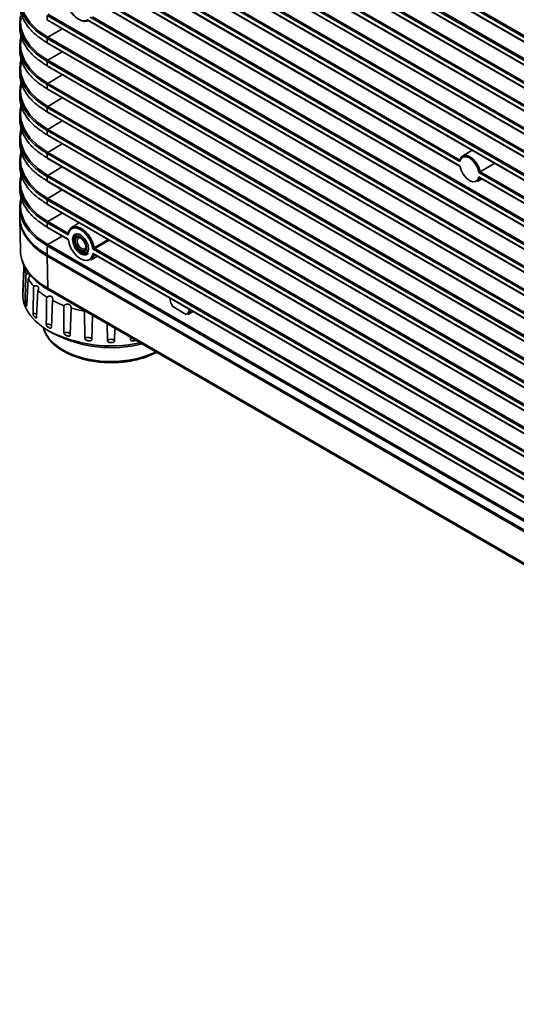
# Model space of a CAD drawing. Header units: millimetres. Extents: x 0 to 1118, y 0 to 864.
# Tile 3 of 250: x 102 to 135, y 132 to 198. Entities that reach past the tile are written whole.
import ezdxf

# ---------------------------------------------------------------- set-up
doc = ezdxf.new("R2010")
doc.units = ezdxf.units.MM

msp = doc.modelspace()

# ---------------------------------------------------------------- linework, layer by layer
at = {"color": 7, "linetype": 'Continuous', "lineweight": 35}
for p, q in [((188.261, 166.402), (104.292, 214.876)), ((104.292, 214.589), (188.261, 166.115)), ((104.336, 214.952), (188.305, 166.478)), ((104.305, 214.56), (188.274, 166.086)), ((188.261, 164.871), (104.292, 213.345)), ((104.336, 213.421), (188.305, 164.947)), ((104.292, 213.058), (188.261, 164.584)), ((104.305, 213.029), (188.274, 164.555)), ((188.261, 163.34), (104.292, 211.814)), ((104.292, 211.527), (188.261, 163.053)), ((104.305, 211.498), (188.274, 163.024)), ((104.336, 211.89), (188.305, 163.416)), ((188.261, 161.809), (104.292, 210.283)), ((104.336, 210.359), (188.305, 161.885)), ((104.292, 209.996), (188.261, 161.522)), ((104.305, 209.967), (188.274, 161.493)), ((104.292, 206.934), (188.261, 158.46)), ((104.305, 206.905), (188.274, 158.431)), ((188.261, 160.278), (106.977, 207.203)), ((107.053, 207.26), (188.305, 160.354)), ((107.142, 206.82), (188.261, 159.991)), ((107.235, 206.745), (188.274, 159.962)), ((188.261, 157.216), (104.292, 205.69)), ((104.336, 205.766), (188.305, 157.292)), ((188.261, 158.747), (106.759, 205.798)), ((107.048, 205.732), (188.305, 158.823)), ((104.292, 205.403), (188.261, 156.929)), ((104.305, 205.374), (188.274, 156.9)), ((188.261, 154.154), (104.292, 202.628)), ((104.292, 202.341), (188.261, 153.867)), ((104.305, 202.312), (188.274, 153.838)), ((104.336, 202.704), (188.305, 154.23)), ((188.261, 152.623), (104.292, 201.097)), ((104.336, 201.173), (188.305, 152.699)), ((106.759, 199.386), (188.261, 152.335)), ((106.985, 199.234), (188.274, 152.307)), ((131.721, 188.325), (113.277, 198.973)), ((113.386, 199.011), (131.729, 188.422)), ((113.277, 198.685), (131.721, 188.038)), ((113.336, 198.63), (131.709, 188.024)), ((188.261, 149.561), (104.292, 198.035)), ((104.292, 198.035), (104.292, 197.748)), ((104.292, 197.748), (188.261, 149.273)), ((104.305, 197.719), (188.274, 149.245)), ((104.336, 198.111), (188.305, 149.637)), ((106.977, 197.729), (188.261, 150.804)), ((107.013, 197.687), (188.274, 150.776)), ((188.261, 151.092), (107.142, 197.921)), ((107.298, 197.933), (188.305, 151.168)), ((102.462, 197.525), (102.462, 197.237)), ((105.29, 197.151), (104.336, 196.58)), ((102.578, 196.523), (102.556, 196.342)), ((188.261, 148.03), (104.292, 196.504)), ((104.292, 196.504), (104.292, 196.217)), ((104.336, 196.58), (188.305, 148.106)), ((102.462, 195.994), (102.462, 195.706)), ((104.292, 196.217), (188.261, 147.742)), ((104.305, 196.188), (188.274, 147.714)), ((105.29, 195.62), (104.336, 195.049)), ((102.578, 194.992), (102.556, 194.811)), ((188.261, 146.499), (104.292, 194.973)), ((104.292, 194.973), (104.292, 194.686)), ((104.336, 195.049), (188.305, 146.575)), ((102.462, 194.463), (102.462, 194.175)), ((104.292, 194.686), (188.261, 146.211)), ((104.305, 194.657), (188.274, 146.183)), ((105.29, 194.088), (104.336, 193.518)), ((102.578, 193.461), (102.556, 193.28)), ((188.261, 144.968), (104.292, 193.442)), ((104.292, 193.442), (104.292, 193.155)), ((104.292, 193.155), (188.261, 144.68)), ((104.305, 193.126), (188.274, 144.652)), ((104.336, 193.518), (188.305, 145.044)), ((102.462, 192.932), (102.462, 192.644)), ((105.29, 192.557), (104.336, 191.987)), ((102.578, 191.93), (102.556, 191.749)), ((188.261, 143.437), (104.292, 191.911)), ((104.292, 191.911), (104.292, 191.624)), ((104.336, 191.987), (188.305, 143.513)), ((102.462, 191.401), (102.462, 191.113)), ((104.292, 191.624), (188.261, 143.149)), ((104.305, 191.595), (188.274, 143.121)), ((102.578, 190.399), (102.556, 190.218)), ((188.261, 141.906), (104.292, 190.38)), ((104.292, 190.38), (104.292, 190.093)), ((105.29, 191.026), (104.336, 190.456)), ((104.336, 190.456), (188.305, 141.982)), ((102.462, 189.87), (102.462, 189.582)), ((104.292, 190.093), (188.261, 141.618)), ((104.305, 190.064), (188.274, 141.59)), ((105.29, 189.495), (104.336, 188.925)), ((132.545, 189.072), (131.904, 188.683)), ((102.578, 188.868), (102.556, 188.687)), ((188.261, 140.375), (104.292, 188.849)), ((104.292, 188.849), (104.292, 188.562)), ((104.292, 188.562), (188.261, 140.087)), ((104.305, 188.533), (188.274, 140.059)), ((104.336, 188.925), (188.305, 140.451)), ((102.462, 188.339), (102.462, 188.051)), ((105.29, 187.964), (104.336, 187.394)), ((134.037, 188.211), (133.07, 187.648)), ((102.578, 187.337), (102.556, 187.156)), ((188.261, 138.844), (104.292, 187.318)), ((104.292, 187.318), (104.292, 187.031)), ((104.336, 187.394), (188.305, 138.92)), ((132.882, 186.99), (133.198, 187.164)), ((167.518, 167.66), (132.991, 187.592)), ((132.991, 187.305), (167.518, 167.372)), ((133.029, 187.261), (167.506, 167.358)), ((133.07, 187.648), (167.526, 167.756)), ((102.462, 186.808), (102.462, 186.519)), ((104.292, 187.031), (188.261, 138.556)), ((104.305, 187.002), (188.274, 138.528)), ((102.578, 185.806), (102.556, 185.625)), ((105.29, 186.433), (104.336, 185.863)), ((104.336, 185.863), (188.305, 137.389)), ((102.462, 185.277), (102.462, 184.683)), ((188.261, 137.313), (104.292, 185.787)), ((104.292, 185.787), (104.292, 185.5)), ((104.292, 185.5), (188.261, 137.025)), ((104.305, 185.471), (188.274, 136.997)), ((102.462, 184.537), (102.508, 182.39)), ((105.29, 184.902), (104.336, 184.332)), ((104.292, 184.256), (104.292, 183.969)), ((105.671, 183.46), (104.292, 184.256)), ((104.292, 183.969), (105.671, 183.173)), ((104.305, 183.94), (105.637, 183.171)), ((104.336, 184.332), (105.648, 183.574)), ((106.422, 184.249), (105.912, 183.941)), ((105.29, 183.371), (104.336, 182.801)), ((105.648, 183.574), (105.69, 183.6)), ((188.261, 134.251), (104.292, 182.725)), ((104.292, 182.725), (104.292, 182.132)), ((104.336, 182.801), (188.305, 134.327)), ((106.096, 183.162), (106.096, 183.071)), ((108.41, 183.101), (107.443, 182.539)), ((107.443, 182.539), (145.446, 160.6)), ((104.292, 182.132), (188.261, 133.658)), ((104.292, 182.03), (188.261, 133.556)), ((104.292, 182.03), (104.325, 179.902)), ((106.502, 182.367), (106.58, 182.322)), ((107.163, 181.774), (107.622, 182.026)), ((145.469, 160.486), (107.333, 182.501)), ((107.333, 182.213), (145.469, 160.198)), ((107.393, 182.158), (145.435, 160.196)), ((107.418, 182.143), (107.408, 182.137)), ((102.756, 181.398), (102.679, 179.663)), ((103.026, 180.54), (102.94, 178.793)), ((102.671, 179.777), (102.662, 179.562)), ((103.672, 179.752), (103.582, 177.991)), ((104.325, 179.902), (188.294, 131.428)), ((104.377, 179.791), (188.346, 131.317)), ((104.649, 179.087), (104.562, 177.313)), ((112.642, 178.682), (113.532, 178.168)), ((105.89, 178.591), (105.812, 176.804)), ((107.305, 178.1), (107.248, 176.499)), ((113.988, 178.35), (113.64, 178.157)), ((113.645, 178.203), (113.671, 178.188)), ((113.659, 178.179), (113.705, 178.212)), ((113.733, 178.478), (113.802, 178.438)), ((108.298, 176.42), (108.269, 177.544)), ((104.38, 177.08), (104.734, 176.876)), ((108.793, 177.241), (108.772, 176.42)), ((109.822, 176.499), (109.816, 176.651))]:
    msp.add_line(p, q, dxfattribs=at)
at = {"color": 7, "linetype": 'Continuous', "lineweight": 35, "flags": 128}
for points in [[(102.556, 199.404), (102.523, 199.14), (102.566, 198.686), (102.771, 198.105), (103.154, 197.536), (103.668, 197.036), (104.336, 196.58), (104.336, 196.58), (104.336, 196.58)], [(105.762, 198.43), (105.891, 198.229), (106.039, 198.049), (106.201, 197.897), (106.37, 197.78), (106.538, 197.702), (106.7, 197.667), (106.848, 197.676), (106.977, 197.729)], [(107.029, 197.687), (106.896, 197.641), (106.745, 197.637), (106.582, 197.675), (106.413, 197.754), (106.244, 197.87), (106.081, 198.02), (105.93, 198.198), (105.797, 198.398)], [(102.556, 197.873), (102.523, 197.608), (102.566, 197.155), (102.771, 196.574), (103.154, 196.005), (103.668, 195.505), (104.336, 195.049), (104.336, 195.049), (104.336, 195.049)], [(102.556, 196.342), (102.523, 196.077), (102.566, 195.624), (102.771, 195.043), (103.154, 194.474), (103.668, 193.974), (104.336, 193.518), (104.336, 193.518), (104.336, 193.518)], [(102.556, 194.811), (102.523, 194.546), (102.566, 194.093), (102.771, 193.512), (103.154, 192.943), (103.668, 192.443), (104.336, 191.987), (104.336, 191.987), (104.336, 191.987)], [(102.556, 193.28), (102.523, 193.015), (102.566, 192.562), (102.771, 191.981), (103.154, 191.411), (103.668, 190.912), (104.336, 190.456), (104.336, 190.456), (104.336, 190.456)], [(102.556, 191.749), (102.523, 191.484), (102.566, 191.031), (102.771, 190.45), (103.154, 189.88), (103.668, 189.381), (104.336, 188.925), (104.336, 188.925), (104.336, 188.925)], [(102.556, 190.218), (102.523, 189.953), (102.566, 189.5), (102.771, 188.919), (103.154, 188.349), (103.668, 187.85), (104.336, 187.394), (104.336, 187.394), (104.336, 187.394)], [(102.556, 188.687), (102.523, 188.422), (102.566, 187.969), (102.771, 187.388), (103.154, 186.818), (103.668, 186.319), (104.336, 185.863), (104.336, 185.863), (104.336, 185.863)], [(132.991, 187.592), (132.911, 187.877), (132.767, 188.155), (132.574, 188.392), (132.356, 188.562), (132.137, 188.644), (131.944, 188.629), (131.8, 188.519), (131.721, 188.325)], [(131.729, 188.422), (131.82, 188.61), (131.974, 188.715), (132.174, 188.725), (132.399, 188.638), (132.624, 188.465), (132.824, 188.224), (132.978, 187.942), (133.07, 187.648)], [(131.721, 188.038), (131.8, 187.753), (131.944, 187.475), (132.137, 187.238), (132.356, 187.068), (132.574, 186.985), (132.767, 187.001), (132.911, 187.111), (132.991, 187.305)], [(102.556, 187.156), (102.523, 186.891), (102.566, 186.438), (102.771, 185.857), (103.154, 185.287), (103.668, 184.788), (104.336, 184.332), (104.336, 184.332), (104.336, 184.332)], [(133.065, 187.241), (132.978, 187.07), (132.882, 186.99)], [(102.556, 185.625), (102.523, 185.36), (102.566, 184.907), (102.771, 184.326), (103.154, 183.756), (103.668, 183.257), (104.336, 182.801), (104.336, 182.801), (104.336, 182.801)], [(102.462, 184.537), (102.473, 184.364), (102.564, 183.931), (102.745, 183.508), (103.012, 183.101), (103.363, 182.715), (103.792, 182.356), (104.292, 182.03)], [(107.333, 182.501), (107.265, 182.804), (107.135, 183.109), (106.955, 183.393), (106.738, 183.632), (106.502, 183.807), (106.266, 183.904), (106.049, 183.916), (105.869, 183.84), (105.739, 183.684), (105.671, 183.46)], [(105.683, 183.586), (105.766, 183.795), (105.906, 183.937), (106.092, 184.001), (106.31, 183.982), (106.546, 183.883), (106.781, 183.711), (107, 183.476), (107.185, 183.198), (107.325, 182.895), (107.408, 182.59)], [(107.032, 182.531), (107, 182.34), (106.908, 182.209), (106.767, 182.154), (106.594, 182.181), (106.41, 182.288), (106.237, 182.46), (106.096, 182.678), (106.004, 182.915), (105.973, 183.142), (106.004, 183.333), (106.096, 183.464), (106.237, 183.519), (106.41, 183.492), (106.594, 183.386), (106.767, 183.213), (106.908, 182.996), (107, 182.759), (107.032, 182.531)], [(106.533, 183.429), (106.413, 183.478), (106.253, 183.478), (106.133, 183.395), (106.068, 183.24), (106.068, 183.034), (106.133, 182.805), (106.253, 182.583), (106.413, 182.399), (106.59, 182.278), (106.762, 182.235), (106.904, 182.277), (106.998, 182.398), (107.031, 182.568)], [(106.215, 183.335), (106.127, 183.233), (106.096, 183.072), (106.126, 182.874), (106.214, 182.671), (106.346, 182.493), (106.502, 182.367), (106.658, 182.313), (106.789, 182.339), (106.878, 182.44), (106.909, 182.602), (106.878, 182.799), (106.79, 183.002), (106.658, 183.18), (106.502, 183.306), (106.347, 183.36), (106.215, 183.335)], [(106.252, 183.27), (106.176, 183.182), (106.149, 183.041), (106.175, 182.869), (106.252, 182.693), (106.367, 182.538), (106.502, 182.429), (106.637, 182.381), (106.752, 182.404), (106.829, 182.492), (106.856, 182.632), (106.829, 182.804), (106.752, 182.981), (106.638, 183.136), (106.502, 183.245), (106.367, 183.292), (106.252, 183.27)], [(106.358, 183.23), (106.295, 183.157), (106.272, 183.041), (106.294, 182.899), (106.358, 182.753), (106.452, 182.626), (106.564, 182.536), (106.675, 182.497), (106.77, 182.515), (106.833, 182.588), (106.854, 182.671)], [(106.535, 183.225), (106.453, 183.248), (106.358, 183.23)], [(105.671, 183.173), (105.739, 182.87), (105.869, 182.564), (106.049, 182.28), (106.266, 182.041), (106.502, 181.866), (106.738, 181.769), (106.955, 181.758), (107.135, 181.833), (107.265, 181.989), (107.333, 182.213)], [(107.408, 182.59), (107.48, 182.632), (107.767, 182.798), (108.349, 183.137)], [(102.508, 182.39), (102.519, 182.218), (102.609, 181.789), (102.789, 181.369), (103.054, 180.965), (103.402, 180.582), (103.828, 180.226), (104.325, 179.902)], [(107.408, 182.137), (107.41, 182.143), (107.412, 182.146)], [(102.662, 179.562), (102.666, 179.321), (102.744, 178.906), (102.91, 178.5), (103.161, 178.108), (103.493, 177.737), (103.902, 177.393), (104.381, 177.08)], [(102.817, 179.058), (102.89, 179.046), (102.954, 179.023)], [(102.885, 178.771), (102.89, 178.78), (102.893, 178.79), (102.892, 178.799), (102.889, 178.809), (102.884, 178.818), (102.876, 178.827), (102.865, 178.834), (102.853, 178.841)], [(103.487, 177.957), (103.487, 177.967), (103.485, 177.977), (103.481, 177.986), (103.473, 177.995), (103.464, 178.003), (103.452, 178.01), (103.438, 178.016), (103.423, 178.021)], [(104.035, 177.298), (104.048, 177.246), (104.19, 176.89), (104.418, 176.548), (104.725, 176.228), (105.106, 175.936), (105.554, 175.677), (106.061, 175.457), (106.615, 175.28), (107.207, 175.149), (107.824, 175.066), (108.456, 175.034), (109.089, 175.053), (109.711, 175.123), (110.31, 175.242), (110.875, 175.409), (111.394, 175.618), (111.509, 175.674)], [(104.226, 177.507), (104.3, 177.518), (104.375, 177.516), (104.447, 177.502), (104.508, 177.476), (104.553, 177.44), (104.578, 177.399), (104.582, 177.379)], [(105.401, 176.941), (105.467, 176.963), (105.541, 176.973), (105.617, 176.969), (105.688, 176.953), (105.747, 176.926), (105.79, 176.89), (105.81, 176.854)], [(106.79, 176.57), (106.844, 176.601), (106.911, 176.622), (106.986, 176.63), (107.061, 176.625), (107.131, 176.607), (107.188, 176.579), (107.229, 176.542), (107.248, 176.499)]]:
    msp.add_lwpolyline(points, dxfattribs=at)
at = {"color": 7, "linetype": 'Continuous', "lineweight": 35}
for centre, radius, start, end in [((104.322, 197.744), 0.03, 172.814, 235.87382), ((102.57, 196.472), 0.0521, 80.74082, 174.41459), ((104.389, 196.5), 0.0963, 123.22971, 177.34769), ((104.322, 196.213), 0.03, 172.814, 235.87382), ((102.57, 194.941), 0.0521, 80.74082, 174.41459), ((104.389, 194.969), 0.0963, 123.22971, 177.34769), ((104.322, 194.682), 0.03, 172.814, 235.87382), ((102.57, 193.41), 0.0521, 80.74082, 174.41459), ((104.389, 193.438), 0.0963, 123.22971, 177.34769), ((104.322, 193.151), 0.03, 172.814, 235.87382), ((102.57, 191.879), 0.0521, 80.74082, 174.41459), ((104.389, 191.907), 0.0963, 123.22971, 177.34769), ((104.322, 191.62), 0.03, 172.814, 235.87382), ((102.57, 190.348), 0.0521, 80.74082, 174.41459), ((104.389, 190.376), 0.0963, 123.22971, 177.34769), ((104.322, 190.089), 0.03, 172.814, 235.87382), ((102.57, 188.817), 0.0521, 80.74082, 174.41459), ((104.389, 188.845), 0.0963, 123.22971, 177.34769), ((104.322, 188.558), 0.03, 172.814, 235.87382), ((102.57, 187.286), 0.0521, 80.74082, 174.41459), ((104.389, 187.314), 0.0963, 123.22971, 177.34769), ((104.322, 187.027), 0.03, 172.814, 235.87382), ((102.57, 185.755), 0.0521, 80.74082, 174.41459), ((104.389, 185.783), 0.0963, 123.22971, 177.34769), ((104.322, 185.496), 0.03, 172.814, 235.87382), ((104.389, 184.252), 0.0963, 123.22971, 177.34769), ((104.323, 183.965), 0.0309, 173.76303, 234.92479), ((105.663, 183.595), 0.0256, 235.12356, 295.15844), ((104.389, 182.721), 0.0963, 123.22971, 177.34769), ((107.487, 182.606), 0.0807, 191.06351, 236.35585), ((106.908, 182.21), 0.505, 300.30508, 351.73165), ((104.783, 181.575), 2.035, 184.98528, 200.70832), ((105.5, 181.932), 2.838, 209.36531, 221.95483), ((104.624, 179.682), 1.955, 178.93158, 181.06842), ((106.614, 183.062), 4.429, 228.36752, 237.72156), ((104.448, 179.892), 0.124, 175.39227, 234.64153), ((105.01, 179.8), 2.361, 203.95629, 205.84063), ((107.669, 184.889), 6.541, 242.50251, 249.71382), ((103.39, 177.884), 0.348, 54.16064, 97.42371), ((105.995, 180.529), 3.592, 224.29088, 225.71533), ((108.321, 186.819), 8.58, 253.54346, 259.5604), ((104.348, 177.219), 0.0946, 26.95881, 93.04657), ((107.152, 182.077), 5.531, 239.46854, 240.53683), ((108.55, 185.195), 9.124, 242.8073, 282.12818), ((108.558, 184.331), 8.378, 242.84766, 284.05032), ((105.566, 176.64), 0.129, 45.01963, 98.1142), ((108.046, 184.083), 7.73, 251.13961, 251.99422), ((106.995, 176.268), 0.157, 58.08003, 104.33389), ((108.467, 185.788), 9.488, 260.83424, 261.57969), ((108.535, 176.181), 0.336, 45.13055, 134.86945), ((108.535, 176.14), 0.168, 67.92522, 112.07478), ((108.535, 186.457), 10.162, 269.64392, 270.35608), ((109.969, 176.452), 0.155, 111.76105, 162.0969), ((110.075, 176.268), 0.157, 75.66611, 121.91997), ((108.603, 185.788), 9.488, 278.42031, 279.16576)]:
    msp.add_arc(centre, radius, start, end, dxfattribs=at)
for points, knots in [([(104.292, 196.504), (104.064, 196.649), (103.601, 196.943), (103.075, 197.461), (102.689, 198.028), (102.496, 198.575), (102.441, 199.084), (102.492, 199.387), (102.518, 199.539)], [0, 0, 0, 0, 0.1770027, 0.3589155, 0.5396984, 0.7257239, 0.8617694, 1, 1, 1, 1]), ([(102.465, 198.768), (102.472, 198.626), (102.49, 198.284), (102.689, 197.746), (103.066, 197.184), (103.595, 196.66), (104.058, 196.366), (104.292, 196.217)], [0, 0, 0, 0, 0.1502341, 0.3619167, 0.5797381, 0.7869944, 1, 1, 1, 1]), ([(104.292, 194.973), (104.064, 195.118), (103.601, 195.412), (103.075, 195.93), (102.689, 196.497), (102.496, 197.044), (102.441, 197.553), (102.492, 197.855), (102.518, 198.008)], [0, 0, 0, 0, 0.177003, 0.358915, 0.539698, 0.725724, 0.861769, 1, 1, 1, 1]), ([(106.977, 197.729), (106.977, 197.729), (106.981, 197.72), (106.991, 197.705), (107.005, 197.692), (107.013, 197.687), (107.014, 197.687)], [0, 0, 0, 0, 0.022499, 0.486079, 0.944595, 1, 1, 1, 1]), ([(107.019, 197.684), (107.017, 197.683), (107.01, 197.681), (107.001, 197.684), (106.991, 197.692), (106.982, 197.705), (106.978, 197.72), (106.977, 197.729), (106.977, 197.729)], [0, 0, 0, 0, 0.084579, 0.308355, 0.411799, 0.696835, 0.985929, 1, 1, 1, 1]), ([(102.465, 197.237), (102.472, 197.095), (102.49, 196.753), (102.689, 196.215), (103.066, 195.653), (103.595, 195.129), (104.058, 194.835), (104.292, 194.686)], [0, 0, 0, 0, 0.1502341, 0.3619167, 0.5797381, 0.7869944, 1, 1, 1, 1]), ([(104.292, 193.442), (104.064, 193.587), (103.601, 193.881), (103.075, 194.399), (102.689, 194.966), (102.496, 195.513), (102.441, 196.022), (102.492, 196.324), (102.518, 196.477)], [0, 0, 0, 0, 0.177003, 0.358915, 0.539698, 0.725724, 0.861769, 1, 1, 1, 1]), ([(102.518, 196.477), (102.521, 196.491), (102.529, 196.528), (102.541, 196.599), (102.549, 196.657), (102.552, 196.681)], [0, 0, 0, 0, 0.279779, 0.706696, 1, 1, 1, 1]), ([(102.465, 195.706), (102.472, 195.564), (102.49, 195.222), (102.689, 194.684), (103.066, 194.122), (103.595, 193.598), (104.058, 193.304), (104.292, 193.155)], [0, 0, 0, 0, 0.1502341, 0.3619167, 0.5797381, 0.7869944, 1, 1, 1, 1]), ([(102.518, 194.946), (102.521, 194.96), (102.529, 194.997), (102.541, 195.068), (102.549, 195.126), (102.552, 195.15)], [0, 0, 0, 0, 0.279779, 0.706696, 1, 1, 1, 1]), ([(104.292, 191.911), (104.064, 192.056), (103.601, 192.35), (103.075, 192.868), (102.689, 193.435), (102.496, 193.982), (102.441, 194.491), (102.492, 194.793), (102.518, 194.946)], [0, 0, 0, 0, 0.1770027, 0.3589155, 0.5396984, 0.7257239, 0.8617694, 1, 1, 1, 1]), ([(102.465, 194.175), (102.472, 194.033), (102.49, 193.691), (102.689, 193.153), (103.066, 192.591), (103.595, 192.067), (104.058, 191.773), (104.292, 191.624)], [0, 0, 0, 0, 0.150234, 0.361917, 0.579738, 0.786994, 1, 1, 1, 1]), ([(104.292, 190.38), (104.064, 190.525), (103.601, 190.819), (103.075, 191.337), (102.689, 191.904), (102.496, 192.451), (102.441, 192.96), (102.492, 193.262), (102.518, 193.415)], [0, 0, 0, 0, 0.177003, 0.358915, 0.539698, 0.725724, 0.861769, 1, 1, 1, 1]), ([(102.518, 193.415), (102.521, 193.429), (102.529, 193.466), (102.541, 193.537), (102.549, 193.595), (102.552, 193.619)], [0, 0, 0, 0, 0.279779, 0.706696, 1, 1, 1, 1]), ([(102.465, 192.644), (102.472, 192.502), (102.49, 192.16), (102.689, 191.621), (103.066, 191.06), (103.595, 190.536), (104.058, 190.242), (104.292, 190.093)], [0, 0, 0, 0, 0.1502341, 0.3619167, 0.5797381, 0.7869944, 1, 1, 1, 1]), ([(104.292, 188.849), (104.064, 188.994), (103.601, 189.288), (103.075, 189.806), (102.689, 190.373), (102.496, 190.92), (102.441, 191.429), (102.492, 191.731), (102.518, 191.884)], [0, 0, 0, 0, 0.177003, 0.358915, 0.539698, 0.725724, 0.861769, 1, 1, 1, 1]), ([(102.518, 191.884), (102.521, 191.898), (102.529, 191.935), (102.541, 192.006), (102.549, 192.064), (102.552, 192.088)], [0, 0, 0, 0, 0.279779, 0.706696, 1, 1, 1, 1]), ([(102.465, 191.113), (102.472, 190.971), (102.49, 190.629), (102.689, 190.09), (103.066, 189.529), (103.595, 189.005), (104.058, 188.711), (104.292, 188.562)], [0, 0, 0, 0, 0.1502341, 0.3619167, 0.5797381, 0.7869944, 1, 1, 1, 1]), ([(102.518, 190.353), (102.521, 190.367), (102.529, 190.404), (102.541, 190.475), (102.549, 190.533), (102.552, 190.557)], [0, 0, 0, 0, 0.279779, 0.706696, 1, 1, 1, 1]), ([(104.292, 187.318), (104.064, 187.463), (103.601, 187.757), (103.075, 188.275), (102.689, 188.842), (102.496, 189.389), (102.441, 189.898), (102.492, 190.2), (102.518, 190.353)], [0, 0, 0, 0, 0.177003, 0.358915, 0.539698, 0.725724, 0.861769, 1, 1, 1, 1]), ([(102.465, 189.582), (102.472, 189.44), (102.49, 189.098), (102.689, 188.559), (103.066, 187.998), (103.595, 187.474), (104.058, 187.18), (104.292, 187.031)], [0, 0, 0, 0, 0.1502341, 0.3619167, 0.5797381, 0.7869944, 1, 1, 1, 1]), ([(104.292, 185.787), (104.064, 185.932), (103.601, 186.226), (103.075, 186.744), (102.689, 187.311), (102.496, 187.858), (102.441, 188.367), (102.492, 188.669), (102.518, 188.822)], [0, 0, 0, 0, 0.177003, 0.358915, 0.539698, 0.725724, 0.861769, 1, 1, 1, 1]), ([(102.518, 188.822), (102.521, 188.836), (102.529, 188.873), (102.541, 188.943), (102.549, 189.002), (102.552, 189.026)], [0, 0, 0, 0, 0.279779, 0.706696, 1, 1, 1, 1]), ([(131.729, 188.422), (131.725, 188.419), (131.717, 188.412), (131.71, 188.397), (131.707, 188.376), (131.71, 188.351), (131.716, 188.334), (131.721, 188.326), (131.721, 188.325)], [0, 0, 0, 0, 0.16118, 0.321815, 0.495054, 0.750988, 0.992807, 1, 1, 1, 1]), ([(102.465, 188.051), (102.472, 187.909), (102.49, 187.567), (102.689, 187.028), (103.066, 186.467), (103.595, 185.943), (104.058, 185.649), (104.292, 185.5)], [0, 0, 0, 0, 0.1502341, 0.3619167, 0.5797381, 0.7869944, 1, 1, 1, 1]), ([(131.721, 188.038), (131.721, 188.038), (131.716, 188.034), (131.71, 188.028), (131.707, 188.024), (131.709, 188.024), (131.709, 188.024)], [0, 0, 0, 0, 0.0132105, 0.4573476, 0.9274072, 1, 1, 1, 1]), ([(104.292, 184.256), (104.064, 184.401), (103.601, 184.695), (103.075, 185.213), (102.689, 185.78), (102.496, 186.327), (102.441, 186.836), (102.492, 187.138), (102.518, 187.291)], [0, 0, 0, 0, 0.177003, 0.358915, 0.539698, 0.725724, 0.861769, 1, 1, 1, 1]), ([(102.518, 187.291), (102.521, 187.305), (102.529, 187.342), (102.541, 187.412), (102.549, 187.471), (102.552, 187.495)], [0, 0, 0, 0, 0.279779, 0.706696, 1, 1, 1, 1]), ([(133.07, 187.648), (133.065, 187.645), (133.056, 187.64), (133.04, 187.629), (133.023, 187.617), (133.005, 187.604), (132.995, 187.596), (132.991, 187.592), (132.991, 187.592)], [0, 0, 0, 0, 0.16118, 0.321815, 0.495054, 0.750988, 0.992807, 1, 1, 1, 1]), ([(132.991, 187.305), (132.991, 187.304), (132.995, 187.296), (133.005, 187.281), (133.019, 187.266), (133.028, 187.262), (133.029, 187.262)], [0, 0, 0, 0, 0.013211, 0.457348, 0.927407, 1, 1, 1, 1]), ([(102.465, 186.52), (102.472, 186.378), (102.49, 186.036), (102.689, 185.497), (103.066, 184.936), (103.595, 184.412), (104.058, 184.118), (104.292, 183.969)], [0, 0, 0, 0, 0.150234, 0.361917, 0.579738, 0.786994, 1, 1, 1, 1]), ([(102.518, 185.76), (102.521, 185.774), (102.529, 185.811), (102.541, 185.881), (102.549, 185.94), (102.552, 185.964)], [0, 0, 0, 0, 0.279779, 0.706696, 1, 1, 1, 1]), ([(104.292, 182.725), (104.064, 182.87), (103.601, 183.164), (103.075, 183.682), (102.689, 184.249), (102.496, 184.796), (102.441, 185.305), (102.492, 185.607), (102.518, 185.76)], [0, 0, 0, 0, 0.177003, 0.358915, 0.539698, 0.725724, 0.861769, 1, 1, 1, 1]), ([(102.474, 184.684), (102.475, 184.566), (102.477, 184.283), (102.617, 183.84), (102.872, 183.365), (103.242, 182.916), (103.709, 182.497), (104.098, 182.254), (104.292, 182.132)], [0, 0, 0, 0, 0.124356, 0.299485, 0.474614, 0.649743, 0.824871, 1, 1, 1, 1]), ([(105.671, 183.46), (105.671, 183.461), (105.662, 183.472), (105.651, 183.489), (105.64, 183.516), (105.635, 183.537), (105.636, 183.556), (105.64, 183.567), (105.644, 183.572), (105.648, 183.574), (105.648, 183.574)], [0, 0, 0, 0, 0.007743, 0.321108, 0.440438, 0.66679, 0.830979, 0.883394, 0.980739, 1, 1, 1, 1]), ([(105.663, 183.55), (105.663, 183.55), (105.66, 183.54), (105.66, 183.523), (105.662, 183.494), (105.667, 183.474), (105.671, 183.461), (105.671, 183.46)], [0, 0, 0, 0, 0.006084, 0.341921, 0.519393, 0.988347, 1, 1, 1, 1]), ([(105.683, 183.586), (105.682, 183.586), (105.679, 183.583), (105.674, 183.578), (105.667, 183.567), (105.665, 183.557), (105.663, 183.55)], [0, 0, 0, 0, 0.05894, 0.362487, 0.515607, 1, 1, 1, 1]), ([(102.516, 182.545), (102.513, 182.43), (102.507, 182.175), (102.593, 181.782), (102.752, 181.376), (102.989, 180.983), (103.298, 180.609), (103.678, 180.259), (104.046, 179.988), (104.294, 179.841), (104.377, 179.791)], [0, 0, 0, 0, 0.110312, 0.244585, 0.379143, 0.514848, 0.652033, 0.790508, 0.929831, 1, 1, 1, 1]), ([(105.637, 183.171), (105.642, 183.168), (105.651, 183.161), (105.659, 183.148), (105.66, 183.14), (105.66, 183.137)], [0, 0, 0, 0, 0.398546, 0.825709, 1, 1, 1, 1]), ([(105.638, 183.172), (105.639, 183.171), (105.641, 183.17), (105.652, 183.17), (105.662, 183.171), (105.671, 183.173), (105.671, 183.173)], [0, 0, 0, 0, 0.260303, 0.460714, 0.986996, 1, 1, 1, 1]), ([(105.671, 183.173), (105.671, 183.173), (105.667, 183.164), (105.662, 183.153), (105.66, 183.142), (105.661, 183.139), (105.661, 183.137)], [0, 0, 0, 0, 0.014446, 0.595814, 0.815829, 1, 1, 1, 1]), ([(105.661, 183.137), (105.662, 183.135), (105.662, 183.13), (105.667, 183.129), (105.672, 183.129), (105.673, 183.129), (105.673, 183.129)], [0, 0, 0, 0, 0.364617, 0.840213, 0.986808, 1, 1, 1, 1]), ([(106.095, 182.664), (106.103, 182.647), (106.145, 182.552), (106.264, 182.4), (106.437, 182.236), (106.627, 182.132), (106.804, 182.106), (106.946, 182.14), (107, 182.203), (107.02, 182.226)], [0, 0, 0, 0, 0.040805, 0.215885, 0.391606, 0.568758, 0.747567, 0.903894, 1, 1, 1, 1]), ([(107.333, 182.501), (107.333, 182.501), (107.338, 182.509), (107.345, 182.522), (107.359, 182.542), (107.372, 182.559), (107.387, 182.574), (107.397, 182.583), (107.404, 182.588), (107.408, 182.59), (107.408, 182.59)], [0, 0, 0, 0, 0.007812, 0.322179, 0.441149, 0.66628, 0.830034, 0.880509, 0.980571, 1, 1, 1, 1]), ([(107.443, 182.539), (107.442, 182.538), (107.438, 182.536), (107.431, 182.533), (107.418, 182.527), (107.399, 182.519), (107.379, 182.512), (107.356, 182.505), (107.342, 182.502), (107.334, 182.501), (107.333, 182.501)], [0, 0, 0, 0, 0.019261, 0.116606, 0.169021, 0.33321, 0.559562, 0.678892, 0.992257, 1, 1, 1, 1]), ([(107.408, 182.137), (107.408, 182.137), (107.404, 182.135), (107.397, 182.134), (107.387, 182.136), (107.372, 182.143), (107.359, 182.159), (107.345, 182.182), (107.338, 182.199), (107.333, 182.213), (107.333, 182.213)], [0, 0, 0, 0, 0.019429, 0.119491, 0.169966, 0.33372, 0.558851, 0.677821, 0.992188, 1, 1, 1, 1]), ([(107.333, 182.213), (107.334, 182.213), (107.342, 182.201), (107.356, 182.186), (107.376, 182.168), (107.387, 182.162), (107.393, 182.158)], [0, 0, 0, 0, 0.013082, 0.542524, 0.744137, 1, 1, 1, 1]), ([(102.679, 179.937), (102.697, 180.357), (102.718, 180.856), (102.74, 181.354), (102.743, 181.433)], [0, 0, 0, 0, 0.841955, 1, 1, 1, 1]), ([(102.817, 179.058), (102.831, 179.48), (102.852, 180.08), (102.874, 180.679), (102.88, 180.856)], [0, 0, 0, 0, 0.70422, 1, 1, 1, 1]), ([(102.88, 180.856), (102.895, 180.859), (102.944, 180.871), (103.02, 180.872), (103.089, 180.843), (103.122, 180.787), (103.123, 180.718), (103.097, 180.64), (103.059, 180.58), (103.031, 180.547), (103.026, 180.54)], [0, 0, 0, 0, 0.07715, 0.239942, 0.403542, 0.546428, 0.678221, 0.813848, 0.964341, 1, 1, 1, 1]), ([(102.669, 179.719), (102.67, 179.736), (102.67, 179.765), (102.673, 179.823), (102.676, 179.874), (102.678, 179.913), (102.678, 179.932), (102.679, 179.937)], [0, 0, 0, 0, 0.328129, 0.529806, 0.731946, 0.925571, 1, 1, 1, 1]), ([(103.345, 178.229), (103.355, 178.653), (103.369, 179.255), (103.384, 179.857), (103.389, 180.035)], [0, 0, 0, 0, 0.70422, 1, 1, 1, 1]), ([(103.389, 180.035), (103.405, 180.041), (103.457, 180.06), (103.543, 180.074), (103.632, 180.056), (103.69, 180.007), (103.717, 179.941), (103.715, 179.86), (103.694, 179.795), (103.675, 179.759), (103.672, 179.752)], [0, 0, 0, 0, 0.07715, 0.239942, 0.403542, 0.546428, 0.678221, 0.813848, 0.964341, 1, 1, 1, 1]), ([(102.679, 179.663), (102.678, 179.652), (102.677, 179.628), (102.674, 179.608), (102.672, 179.604), (102.67, 179.615), (102.669, 179.635), (102.669, 179.646)], [0, 0, 0, 0, 0.189173, 0.378299, 0.56892, 0.766752, 1, 1, 1, 1]), ([(104.226, 177.507), (104.231, 177.932), (104.238, 178.536), (104.246, 179.139), (104.249, 179.318)], [0, 0, 0, 0, 0.70422, 1, 1, 1, 1]), ([(104.249, 179.318), (104.265, 179.327), (104.315, 179.354), (104.406, 179.38), (104.509, 179.377), (104.589, 179.339), (104.639, 179.278), (104.662, 179.2), (104.66, 179.133), (104.65, 179.094), (104.649, 179.087)], [0, 0, 0, 0, 0.07715, 0.239942, 0.403542, 0.546428, 0.678221, 0.813848, 0.964341, 1, 1, 1, 1]), ([(102.853, 178.841), (102.846, 178.858), (102.835, 178.886), (102.824, 178.944), (102.818, 178.994), (102.816, 179.033), (102.817, 179.052), (102.817, 179.058)], [0, 0, 0, 0, 0.328129, 0.529806, 0.731946, 0.925571, 1, 1, 1, 1]), ([(102.94, 178.793), (102.938, 178.781), (102.936, 178.757), (102.927, 178.737), (102.915, 178.731), (102.901, 178.741), (102.891, 178.76), (102.885, 178.771)], [0, 0, 0, 0, 0.189173, 0.378299, 0.56892, 0.766752, 1, 1, 1, 1]), ([(105.401, 176.941), (105.401, 177.367), (105.4, 177.971), (105.4, 178.575), (105.401, 178.754)], [0, 0, 0, 0, 0.70422, 1, 1, 1, 1]), ([(105.401, 178.754), (105.415, 178.765), (105.461, 178.799), (105.55, 178.84), (105.661, 178.853), (105.756, 178.828), (105.826, 178.776), (105.873, 178.703), (105.889, 178.637), (105.89, 178.598), (105.89, 178.591)], [0, 0, 0, 0, 0.07715, 0.239942, 0.403542, 0.546428, 0.678221, 0.813848, 0.964341, 1, 1, 1, 1]), ([(112.439, 179.244), (112.44, 179.23), (112.445, 179.161), (112.482, 179.027), (112.546, 178.85), (112.61, 178.738), (112.642, 178.682)], [0, 0, 0, 0, 0.082391, 0.388532, 0.693644, 1, 1, 1, 1]), ([(112.642, 178.682), (112.633, 178.687), (112.619, 178.696), (112.605, 178.709), (112.601, 178.719), (112.603, 178.728), (112.61, 178.737), (112.617, 178.742), (112.621, 178.745)], [0, 0, 0, 0, 0.2943642, 0.5015899, 0.6146695, 0.7284118, 0.8540226, 1, 1, 1, 1]), ([(103.423, 178.021), (103.41, 178.036), (103.388, 178.062), (103.364, 178.116), (103.35, 178.165), (103.345, 178.204), (103.345, 178.223), (103.345, 178.229)], [0, 0, 0, 0, 0.328129, 0.529806, 0.731946, 0.925571, 1, 1, 1, 1]), ([(103.582, 177.991), (103.58, 177.979), (103.577, 177.955), (103.562, 177.933), (103.542, 177.924), (103.515, 177.932), (103.497, 177.948), (103.487, 177.957)], [0, 0, 0, 0, 0.189173, 0.378299, 0.56892, 0.766752, 1, 1, 1, 1]), ([(106.79, 176.57), (106.784, 176.995), (106.775, 177.599), (106.768, 178.203), (106.766, 178.381)], [0, 0, 0, 0, 0.70422, 1, 1, 1, 1]), ([(113.532, 178.168), (113.564, 178.187), (113.628, 178.226), (113.692, 178.328), (113.729, 178.419), (113.734, 178.483), (113.735, 178.496)], [0, 0, 0, 0, 0.306207, 0.611467, 0.917311, 1, 1, 1, 1]), ([(113.805, 178.456), (113.8, 178.412), (113.783, 178.273), (113.698, 178.204), (113.64, 178.157)], [0, 0, 0, 0, 0.3125295, 1, 1, 1, 1]), ([(104.343, 177.313), (104.323, 177.327), (104.292, 177.348), (104.256, 177.398), (104.235, 177.445), (104.227, 177.482), (104.226, 177.501), (104.226, 177.507)], [0, 0, 0, 0, 0.328129, 0.529806, 0.731946, 0.925571, 1, 1, 1, 1]), ([(104.562, 177.313), (104.56, 177.3), (104.556, 177.276), (104.536, 177.251), (104.508, 177.239), (104.472, 177.241), (104.446, 177.255), (104.432, 177.262)], [0, 0, 0, 0, 0.189173, 0.378299, 0.56892, 0.766752, 1, 1, 1, 1]), ([(104.039, 177.289), (104.041, 177.274), (104.059, 177.14), (104.167, 176.894), (104.366, 176.559), (104.645, 176.244), (104.975, 175.96), (105.237, 175.798), (105.361, 175.722)], [0, 0, 0, 0, 0.023552, 0.219111, 0.416335, 0.61609, 0.818022, 1, 1, 1, 1]), ([(105.547, 176.768), (105.523, 176.778), (105.485, 176.794), (105.44, 176.838), (105.413, 176.88), (105.402, 176.916), (105.402, 176.936), (105.401, 176.941)], [0, 0, 0, 0, 0.328129, 0.529806, 0.731946, 0.925571, 1, 1, 1, 1]), ([(105.812, 176.804), (105.81, 176.791), (105.806, 176.766), (105.783, 176.738), (105.749, 176.721), (105.706, 176.718), (105.674, 176.727), (105.657, 176.731)], [0, 0, 0, 0, 0.189173, 0.378299, 0.56892, 0.766752, 1, 1, 1, 1]), ([(106.956, 176.421), (106.929, 176.427), (106.886, 176.437), (106.834, 176.473), (106.804, 176.512), (106.792, 176.546), (106.79, 176.565), (106.79, 176.57)], [0, 0, 0, 0, 0.328129, 0.529806, 0.731946, 0.925571, 1, 1, 1, 1]), ([(107.248, 176.499), (107.246, 176.486), (107.242, 176.46), (107.217, 176.428), (107.18, 176.406), (107.132, 176.396), (107.097, 176.4), (107.078, 176.402)], [0, 0, 0, 0, 0.189173, 0.378299, 0.56892, 0.766752, 1, 1, 1, 1]), ([(108.472, 176.296), (108.444, 176.298), (108.399, 176.301), (108.345, 176.329), (108.313, 176.363), (108.3, 176.396), (108.298, 176.414), (108.298, 176.42)], [0, 0, 0, 0, 0.328129, 0.529806, 0.731946, 0.925571, 1, 1, 1, 1]), ([(108.772, 176.42), (108.77, 176.406), (108.766, 176.379), (108.741, 176.344), (108.704, 176.316), (108.654, 176.298), (108.618, 176.297), (108.598, 176.296)], [0, 0, 0, 0, 0.189173, 0.378299, 0.56892, 0.766752, 1, 1, 1, 1]), ([(109.992, 176.402), (109.965, 176.4), (109.921, 176.396), (109.869, 176.416), (109.837, 176.445), (109.824, 176.476), (109.822, 176.494), (109.822, 176.499)], [0, 0, 0, 0, 0.328129, 0.529806, 0.731946, 0.925571, 1, 1, 1, 1]), ([(110.18, 176.441), (110.177, 176.439), (110.157, 176.427), (110.134, 176.424), (110.114, 176.421)], [0, 0, 0, 0, 0.160332, 1, 1, 1, 1]), ([(105.361, 175.722), (105.439, 175.679), (105.663, 175.555), (106.073, 175.378), (106.599, 175.206), (107.159, 175.077), (107.743, 174.992), (108.339, 174.957), (108.786, 174.955), (109.028, 174.978), (109.072, 174.983)], [0, 0, 0, 0, 0.078321, 0.226651, 0.374894, 0.522982, 0.670936, 0.818802, 0.966639, 1, 1, 1, 1]), ([(109.072, 174.983), (109.225, 174.995), (109.577, 175.022), (110.109, 175.118), (110.658, 175.261), (111.149, 175.435), (111.431, 175.578), (111.56, 175.644)], [0, 0, 0, 0, 0.1671876, 0.3831981, 0.599419, 0.8159428, 1, 1, 1, 1])]:
    msp.add_open_spline(points, degree=3, knots=knots, dxfattribs=at)

doc.saveas('drawing.dxf')
